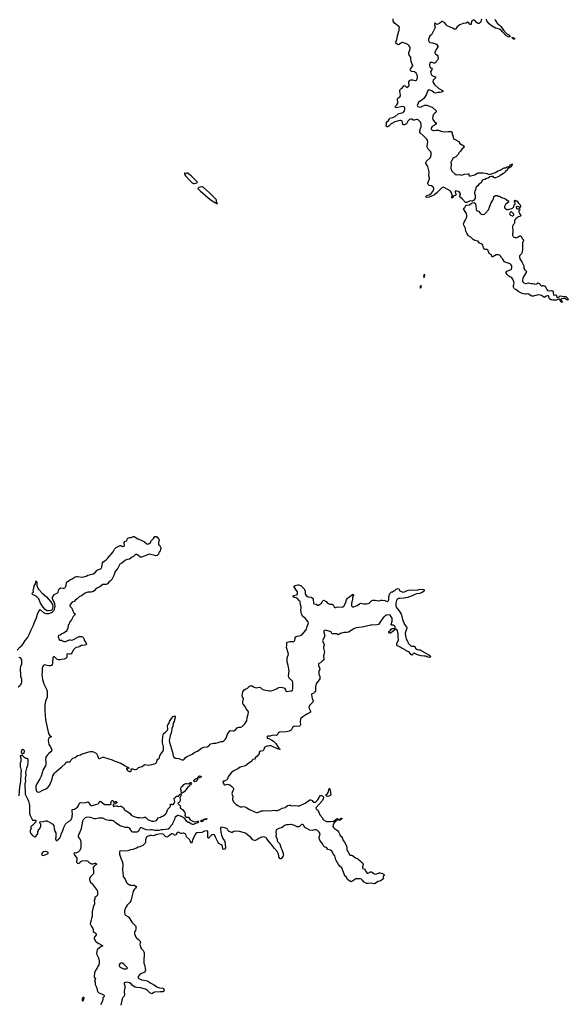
# Model space of a CAD drawing. Header units: inches. Extents: x 2347120 to 2490770, y 707513 to 877705.
# Tile 54 of 132: x 2399109 to 2412994, y 764289 to 789221. Entities that reach past the tile are written whole.
import ezdxf

# ---------------------------------------------------------------- set-up
doc = ezdxf.new("R2010")
doc.units = ezdxf.units.IN
doc.header["$MEASUREMENT"] = 0
for name, color, linetype in [('C3796', 7, 'Continuous'), ('C3797', 7, 'Continuous'), ('C4706', 7, 'Continuous'), ('C4707', 7, 'Continuous'), ('C4708', 7, 'Continuous'), ('C4718', 7, 'Continuous')]:
    doc.layers.add(name, color=color, linetype=linetype)

msp = doc.modelspace()

# ---------------------------------------------------------------- linework, layer by layer
at = {"layer": 'C3796', "color": 5}
for points, elevation in [([(2399093, 769570), (2399113, 769793), (2399135, 769930), (2399138, 769990), (2399139, 770000)], 60), ([(2399248, 770000), (2399253, 769950), (2399243, 769870), (2399244, 769630), (2399245, 769610), (2399254, 769590), (2399309, 769490), (2399330, 769430), (2399358, 769330), (2399360, 769310), (2399353, 769270), (2399358, 769210), (2399357, 769130), (2399370, 769072), (2399430, 768954), (2399510, 768954), (2399514, 768950), (2399513, 768887), (2399490, 768886), (2399464, 768856), (2399450, 768826), (2399430, 768826), (2399413, 768807), (2399398, 768802), (2399394, 768790), (2399394, 768770), (2399402, 768750), (2399376, 768690), (2399376, 768650), (2399390, 768612), (2399430, 768565), (2399490, 768534), (2399510, 768534), (2399526, 768550), (2399530, 768574), (2399566, 768610), (2399568, 768672), (2399582, 768678), (2399587, 768713), (2399602, 768718), (2399606, 768730), (2399630, 768754), (2399646, 768790), (2399646, 768850), (2399626, 768870), (2399622, 768902), (2399607, 768907), (2399607, 768913), (2399710, 768916), (2399773, 768933), (2399807, 768933), (2399814, 768930), (2399818, 768918), (2399851, 768911), (2399874, 768890), (2399950, 768852), (2399970, 768814), (2399985, 768730), (2400000, 768677)], 60), ([(2399619, 770000), (2399544, 769870), (2399521, 769810), (2399519, 769750), (2399524, 769710), (2399531, 769690), (2399550, 769667), (2399590, 769663), (2399618, 769670), (2399674, 769706), (2399770, 769745), (2399810, 769771), (2399830, 769791), (2399870, 769846), (2399890, 769885), (2399914, 769950), (2399928, 770000)], 80)]:
    msp.add_lwpolyline(points, dxfattribs=dict(at, elevation=elevation))
at = {"layer": 'C3796', "color": 5, "elevation": 60}
msp.add_lwpolyline([(2399750, 768159), (2399711, 768149), (2399688, 768132), (2399666, 768110), (2399665, 768070), (2399670, 768065), (2399690, 768061), (2399730, 768064), (2399798, 768090), (2399828, 768110), (2399828, 768130), (2399820, 768140), (2399794, 768154)], close=True, dxfattribs=at)
at = {"layer": 'C3797', "color": 5}
for points, elevation in [([(2399850, 774250), (2399810, 774252), (2399790, 774259), (2399750, 774290), (2399706, 774346), (2399639, 774450), (2399595, 774555), (2399543, 774603), (2399490, 774641), (2399465, 774650), (2399435, 774670), (2399426, 774686), (2399418, 774690), (2399455, 774730), (2399458, 774750), (2399448, 774770), (2399448, 774788), (2399465, 774815), (2399469, 774830), (2399473, 774887), (2399505, 774935), (2399530, 775014), (2399541, 774970), (2399539, 774890), (2399564, 774824), (2399581, 774801), (2399680, 774700), (2399791, 774611), (2399897, 774477), (2399938, 774410), (2399950, 774370), (2399950, 774350), (2399931, 774289), (2399912, 774268), (2399899, 774261)], 80), ([(2399170, 770634), (2399155, 770670), (2399153, 770690), (2399170, 770742), (2399190, 770751), (2399210, 770731), (2399221, 770710), (2399225, 770690), (2399210, 770649), (2399190, 770634)], 60)]:
    msp.add_lwpolyline(points, close=True, dxfattribs=dict(at, elevation=elevation))
for points, elevation in [([(2400000, 774418), (2399997, 774437), (2399950, 774530), (2399935, 774570), (2399936, 774590), (2399945, 774615), (2399990, 774663), (2400000, 774671)], 80), ([(2399042, 773258), (2399110, 773336), (2399170, 773387), (2399199, 773421), (2399250, 773499), (2399309, 773571), (2399361, 773670), (2399401, 773770), (2399459, 773890), (2399493, 773990), (2399526, 774050), (2399561, 774170), (2399610, 774278), (2399630, 774287), (2399724, 774204), (2399770, 774186), (2399810, 774183), (2399850, 774189), (2399910, 774210), (2399941, 774230), (2399970, 774261), (2399990, 774295), (2400000, 774325)], 80), ([(2399070, 772330), (2399116, 772364), (2399136, 772384), (2399151, 772410), (2399164, 772450), (2399161, 772510), (2399138, 772590), (2399138, 772670), (2399127, 772730), (2399126, 772790), (2399137, 772850), (2399161, 772910), (2399167, 772970), (2399162, 773010), (2399155, 773030), (2399130, 773060), (2399090, 773075)], 80), ([(2400000, 773079), (2399990, 773089), (2399970, 773099), (2399946, 773070), (2399939, 772930), (2399927, 772893), (2399910, 772865), (2399890, 772857), (2399850, 772858), (2399730, 772886), (2399708, 772872), (2399685, 772835), (2399678, 772790), (2399678, 772710), (2399670, 772650), (2399689, 772511), (2399723, 772403), (2399782, 772290), (2399794, 772250), (2399802, 772190), (2399805, 772110), (2399800, 772070), (2399759, 771961), (2399748, 771872), (2399748, 771728), (2399764, 771490), (2399837, 771150), (2399865, 771105), (2399897, 771077), (2399913, 771070), (2399870, 771046), (2399850, 771030), (2399836, 771010), (2399831, 770971), (2399850, 770870), (2399891, 770810), (2399921, 770730), (2399918, 770710), (2399901, 770679), (2399835, 770630), (2399810, 770606), (2399786, 770574), (2399773, 770550), (2399765, 770490), (2399773, 770430), (2399774, 770374), (2399762, 770330), (2399704, 770236), (2399656, 770064), (2399619, 770000)], 80), ([(2399139, 770000), (2399147, 770050), (2399145, 770130), (2399154, 770210), (2399130, 770310), (2399126, 770370), (2399130, 770401), (2399145, 770450), (2399149, 770510), (2399133, 770570), (2399150, 770597), (2399170, 770601), (2399210, 770556), (2399263, 770523), (2399290, 770521), (2399310, 770511), (2399319, 770490), (2399319, 770470), (2399311, 770429), (2399304, 770330), (2399300, 770310), (2399281, 770270), (2399260, 770170), (2399262, 770090), (2399247, 770010), (2399248, 770000)], 60), ([(2399928, 770000), (2399948, 770072), (2399970, 770118), (2400000, 770149)], 80)]:
    msp.add_lwpolyline(points, dxfattribs=dict(at, elevation=elevation))
at = {"layer": 'C4706', "color": 5}
for points, elevation in [([(2404365, 770000), (2404361, 769990), (2404348, 769972), (2404290, 769938), (2404270, 769938), (2404254, 769930), (2404254, 769910), (2404262, 769902), (2404273, 769867), (2404273, 769853), (2404284, 769844), (2404310, 769845), (2404370, 769861), (2404390, 769858), (2404430, 769843), (2404490, 769796), (2404509, 769770), (2404519, 769750), (2404520, 769730), (2404516, 769710), (2404485, 769650), (2404481, 769630), (2404499, 769579), (2404504, 769550), (2404494, 769490), (2404497, 769470), (2404530, 769410), (2404588, 769350), (2404630, 769320), (2404690, 769290), (2404730, 769288), (2404770, 769298), (2404810, 769293), (2404850, 769274), (2404909, 769229), (2405050, 769163), (2405110, 769146), (2405133, 769147), (2405230, 769185), (2405272, 769192), (2405350, 769198), (2405450, 769188), (2405550, 769206), (2405590, 769197), (2405630, 769199), (2405690, 769221), (2405750, 769253), (2405826, 769274), (2405890, 769320), (2405930, 769333), (2405954, 769334), (2405992, 769312), (2406070, 769324), (2406150, 769311), (2406190, 769314), (2406338, 769382), (2406430, 769453), (2406450, 769463), (2406470, 769466), (2406497, 769457), (2406510, 769451), (2406530, 769425), (2406550, 769410), (2406570, 769408), (2406590, 769412), (2406614, 769426), (2406654, 769470), (2406681, 769510), (2406705, 769570), (2406730, 769579), (2406750, 769579), (2406770, 769570), (2406790, 769550), (2406795, 769530), (2406791, 769490), (2406777, 769450), (2406616, 769270), (2406607, 769250), (2406650, 769207), (2406675, 769170), (2406705, 769085), (2406771, 769010), (2406781, 768990), (2406781, 768970), (2406870, 768922), (2406970, 768917), (2407050, 768930), (2407079, 768941), (2407102, 768958), (2407130, 768990), (2407150, 768994), (2407170, 768976), (2407190, 768973), (2407220, 768980), (2407230, 768993), (2407250, 769001), (2407259, 768999), (2407265, 768990), (2407216, 768950), (2407188, 768950), (2407170, 768962), (2407144, 768956), (2407118, 768942), (2407091, 768910), (2407078, 768902), (2407061, 768879), (2407041, 768830), (2407038, 768790), (2407048, 768768), (2407078, 768738), (2407151, 768690), (2407176, 768656), (2407211, 768590), (2407221, 768561), (2407250, 768539), (2407270, 768516), (2407297, 768437), (2407336, 768390), (2407382, 768290), (2407391, 768250), (2407387, 768210), (2407407, 768170), (2407433, 768133), (2407456, 768076), (2407470, 768062), (2407510, 768066), (2407530, 768061), (2407610, 767995), (2407665, 767970), (2407690, 767946), (2407730, 767921), (2407754, 767894), (2407790, 767865), (2407799, 767850), (2407801, 767830), (2407785, 767770), (2407784, 767744), (2407792, 767732), (2407832, 767712), (2407854, 767690), (2407871, 767650), (2407902, 767610), (2407930, 767607), (2407990, 767645), (2408010, 767641), (2408070, 767601), (2408110, 767586), (2408150, 767591), (2408210, 767621), (2408230, 767621), (2408290, 767605), (2408324, 767584), (2408334, 767570), (2408332, 767550), (2408312, 767530), (2408305, 767510), (2408314, 767490), (2408312, 767470), (2408250, 767420), (2408180, 767400), (2408090, 767339), (2407990, 767357), (2407930, 767345), (2407890, 767348), (2407830, 767384), (2407781, 767441), (2407759, 767459), (2407730, 767469), (2407650, 767470), (2407616, 767464), (2407564, 767436), (2407530, 767407), (2407510, 767396), (2407494, 767394), (2407429, 767430), (2407404, 767450), (2407370, 767526), (2407350, 767526), (2407310, 767608), (2407283, 767703), (2407265, 767745), (2407210, 767790), (2407174, 767830), (2407114, 767950), (2407086, 768050), (2407052, 768090), (2407010, 768163), (2406979, 768190), (2406911, 768211), (2406900, 768220), (2406870, 768258), (2406830, 768269), (2406810, 768284), (2406775, 768350), (2406707, 768447), (2406688, 768488), (2406687, 768510), (2406709, 768571), (2406712, 768608), (2406691, 768651), (2406649, 768690), (2406610, 768706), (2406570, 768706), (2406510, 768687), (2406450, 768702), (2406356, 768750), (2406328, 768770), (2406290, 768825), (2406270, 768842), (2406250, 768842), (2406229, 768830), (2406190, 768792), (2406170, 768783), (2406150, 768781), (2406130, 768785), (2406061, 768821), (2405990, 768845), (2405970, 768845), (2405910, 768830), (2405850, 768835), (2405810, 768815), (2405751, 768769), (2405670, 768744), (2405604, 768710), (2405596, 768690), (2405591, 768650), (2405597, 768590), (2405595, 768550), (2405622, 768470), (2405622, 768430), (2405635, 768410), (2405670, 768379), (2405691, 768350), (2405717, 768257), (2405741, 768210), (2405780, 768110), (2405782, 768070), (2405776, 768050), (2405730, 767969), (2405710, 767970), (2405690, 767985), (2405672, 768010), (2405655, 768090), (2405613, 768173), (2405546, 768246), (2405514, 768294), (2405470, 768341), (2405390, 768444), (2405357, 768497), (2405336, 768516), (2405288, 768528), (2405230, 768521), (2405161, 768490), (2405109, 768450), (2405070, 768438), (2405050, 768438), (2405010, 768458), (2404960, 768510), (2404870, 768590), (2404822, 768622), (2404670, 768661), (2404570, 768675), (2404530, 768667), (2404490, 768642), (2404470, 768636), (2404394, 768674), (2404370, 768721), (2404350, 768741), (2404330, 768751), (2404210, 768779), (2404192, 768768), (2404190, 768750), (2404200, 768650), (2404215, 768570), (2404248, 768488), (2404290, 768430), (2404308, 768370), (2404309, 768329), (2404318, 768270), (2404314, 768250), (2404290, 768214), (2404270, 768209), (2404250, 768228), (2404243, 768283), (2404230, 768310), (2404210, 768328), (2404150, 768364), (2404130, 768390), (2404096, 768450), (2404084, 768490), (2404064, 768524), (2404050, 768565), (2404038, 768578), (2404030, 768583), (2404010, 768586), (2403983, 768577), (2403959, 768561), (2403890, 768496), (2403880, 768500), (2403872, 768512), (2403870, 768662), (2403868, 768670), (2403850, 768682), (2403790, 768672), (2403721, 768639), (2403610, 768635), (2403590, 768630), (2403570, 768616), (2403549, 768590), (2403519, 768510), (2403481, 768450), (2403470, 768401), (2403450, 768368), (2403430, 768401), (2403424, 768430), (2403410, 768461), (2403332, 768530), (2403310, 768595), (2403277, 768617), (2403261, 768621), (2403250, 768623), (2403210, 768614), (2403190, 768615), (2403130, 768648), (2403110, 768642), (2403090, 768626), (2403066, 768594), (2403050, 768562), (2403030, 768574), (2403001, 768601), (2402970, 768609), (2402950, 768603), (2402870, 768540), (2402850, 768528), (2402830, 768525), (2402810, 768530), (2402736, 768596), (2402690, 768606), (2402583, 768590), (2402510, 768560), (2402490, 768556), (2402445, 768565), (2402410, 768563), (2402338, 768542), (2402318, 768522), (2402292, 768452), (2402290, 768390), (2402282, 768370), (2402270, 768352), (2402226, 768310), (2402150, 768278), (2402110, 768267), (2402061, 768239), (2401971, 768209), (2401910, 768198), (2401850, 768179), (2401750, 768167), (2401662, 768178), (2401645, 768170), (2401634, 768146), (2401631, 768130), (2401635, 768090), (2401667, 767990), (2401697, 767930), (2401708, 767888), (2401716, 767830), (2401715, 767690), (2401724, 767550), (2401726, 767530), (2401735, 767510), (2401775, 767455), (2401810, 767375), (2401850, 767339), (2401890, 767312), (2401912, 767312), (2401922, 767302), (2401950, 767298), (2401970, 767305), (2402010, 767305), (2402045, 767285), (2402062, 767270), (2402036, 767230), (2402003, 767197), (2401982, 767158), (2401975, 767110), (2401944, 767010), (2401931, 766931), (2401923, 766910), (2401896, 766864), (2401830, 766798), (2401788, 766732), (2401762, 766658), (2401762, 766602), (2401769, 766570), (2401777, 766557), (2401790, 766546), (2401850, 766513), (2401870, 766493), (2401947, 766367), (2402047, 766270), (2402051, 766250), (2402046, 766230), (2402046, 766190), (2402038, 766162), (2402014, 766126), (2402011, 766110), (2402014, 766070), (2402051, 765990), (2402064, 765970), (2402114, 765934), (2402155, 765890), (2402162, 765870), (2402163, 765850), (2402152, 765810), (2402157, 765777), (2402184, 765704), (2402232, 765650), (2402250, 765619), (2402258, 765590), (2402263, 765510), (2402255, 765450), (2402255, 765335), (2402271, 765290), (2402291, 765151), (2402287, 765130), (2402270, 765104), (2402177, 765063), (2402150, 765043), (2402109, 764990), (2402105, 764970), (2402110, 764959), (2402124, 764944), (2402190, 764909), (2402310, 764890), (2402350, 764874), (2402425, 764825), (2402510, 764784), (2402578, 764730), (2402650, 764703), (2402730, 764702), (2402747, 764687), (2402762, 764630), (2402749, 764611), (2402730, 764604), (2402670, 764608), (2402522, 764598), (2402502, 764590), (2402470, 764560), (2402450, 764552), (2402404, 764584), (2402340, 764640), (2402290, 764670), (2402170, 764707), (2402072, 764712), (2402030, 764725), (2401990, 764750), (2401958, 764778), (2401931, 764810), (2401890, 764837), (2401833, 764847), (2401790, 764845), (2401764, 764836), (2401754, 764830), (2401750, 764810), (2401773, 764750), (2401775, 764730), (2401773, 764707), (2401759, 764670), (2401751, 764610), (2401762, 764530), (2401750, 764497), (2401718, 764462), (2401700, 764430), (2401671, 764271)], 80), ([(2403611, 770000), (2403611, 769991), (2403593, 769950), (2403570, 769927), (2403550, 769920), (2403527, 769927), (2403519, 769950), (2403526, 769974), (2403536, 769984), (2403562, 769998), (2403571, 770000)], 60), ([(2400000, 768677), (2400002, 768670), (2400022, 768630), (2400024, 768604), (2400032, 768590), (2400022, 768570), (2400022, 768510), (2400014, 768490), (2400014, 768470), (2400030, 768434), (2400050, 768434), (2400087, 768473), (2400102, 768478), (2400107, 768493), (2400122, 768498), (2400136, 768524), (2400147, 768553), (2400157, 768610), (2400190, 768661), (2400230, 768770), (2400270, 768850), (2400343, 768917), (2400401, 768950), (2400414, 768970), (2400434, 769026), (2400438, 769050), (2400443, 769110), (2400434, 769170), (2400434, 769206), (2400438, 769222), (2400493, 769227), (2400570, 769282), (2400599, 769321), (2400621, 769379), (2400630, 769391), (2400650, 769401), (2400710, 769388), (2400781, 769399), (2400810, 769407), (2400830, 769417), (2400850, 769418), (2400861, 769401), (2400868, 769370), (2400886, 769346), (2400910, 769326), (2400946, 769326), (2401094, 769366), (2401110, 769383), (2401130, 769425), (2401150, 769436), (2401219, 769370), (2401265, 769350), (2401290, 769347), (2401408, 769352), (2401422, 769358), (2401426, 769370), (2401418, 769390), (2401429, 769431), (2401448, 769450), (2401454, 769450), (2401477, 769437), (2401492, 769410), (2401502, 769402), (2401516, 769404), (2401530, 769422), (2401536, 769424), (2401550, 769425), (2401571, 769410), (2401570, 769390), (2401545, 769370), (2401536, 769364), (2401487, 769353), (2401477, 769330), (2401477, 769310), (2401490, 769302), (2401510, 769303), (2401550, 769319), (2401570, 769319), (2401598, 769298), (2401610, 769296), (2401650, 769307), (2401670, 769304), (2401702, 769290), (2401731, 769271), (2401732, 769252), (2401750, 769234), (2401762, 769210), (2401850, 769161), (2401901, 769121), (2401930, 769081), (2401982, 769050), (2402081, 769021), (2402150, 769018), (2402210, 769010), (2402270, 769026), (2402290, 769024), (2402310, 769012), (2402364, 768964), (2402410, 768942), (2402450, 768930), (2402512, 768928), (2402570, 768947), (2402613, 769007), (2402674, 769026), (2402695, 769045), (2402730, 769054), (2402804, 769110), (2402841, 769170), (2402844, 769190), (2402858, 769230), (2402918, 769290), (2402924, 769310), (2402926, 769354), (2402930, 769359), (2402950, 769360), (2402970, 769351), (2402990, 769351), (2403023, 769390), (2403032, 769428), (2403017, 769490), (2403018, 769510), (2403049, 769530), (2403070, 769556), (2403130, 769558), (2403170, 769611), (2403185, 769615), (2403190, 769622), (2403195, 769615), (2403190, 769569), (2403170, 769535), (2403162, 769530), (2403172, 769470), (2403164, 769430), (2403151, 769409), (2403122, 769390), (2403112, 769370), (2403156, 769336), (2403173, 769313), (2403176, 769284), (2403172, 769270), (2403180, 769260), (2403230, 769219), (2403285, 769150), (2403293, 769127), (2403291, 769070), (2403303, 769043), (2403310, 769031), (2403370, 769032), (2403385, 769025), (2403404, 768990), (2403424, 768964), (2403494, 768926), (2403530, 768914), (2403606, 768930), (2403627, 768927), (2403641, 768910), (2403630, 768890), (2403590, 768872), (2403555, 768865), (2403510, 768842), (2403490, 768843), (2403442, 768862), (2403398, 768890), (2403370, 768897), (2403335, 768915), (2403305, 768965), (2403279, 768999), (2403203, 769043), (2403130, 769070), (2403110, 769066), (2403044, 769030), (2403033, 769010), (2403024, 768970), (2402979, 768870), (2402974, 768850), (2402959, 768830), (2402922, 768798), (2402900, 768750), (2402870, 768727), (2402731, 768709), (2402690, 768708), (2402630, 768692), (2402532, 768692), (2402470, 768706), (2402430, 768706), (2402390, 768699), (2402310, 768704), (2402213, 768753), (2402190, 768760), (2402170, 768756), (2402150, 768740), (2402129, 768711), (2402110, 768674), (2402090, 768653), (2402070, 768646), (2402030, 768644), (2401970, 768650), (2401950, 768658), (2401916, 768716), (2401898, 768738), (2401870, 768759), (2401850, 768766), (2401790, 768770), (2401705, 768790), (2401655, 768810), (2401555, 768870), (2401502, 768922), (2401477, 768937), (2401450, 768943), (2401370, 768943), (2401290, 768961), (2401234, 768994), (2401210, 769002), (2401110, 769002), (2401030, 768984), (2400990, 768990), (2400910, 769017), (2400810, 769024), (2400768, 769012), (2400745, 768995), (2400717, 768963), (2400701, 768930), (2400693, 768870), (2400671, 768790), (2400664, 768730), (2400625, 768635), (2400596, 768590), (2400587, 768550), (2400591, 768530), (2400617, 768497), (2400640, 768460), (2400655, 768415), (2400657, 768250), (2400633, 768187), (2400616, 768164), (2400594, 768146), (2400550, 768124), (2400530, 768118), (2400490, 768121), (2400476, 768110), (2400510, 768047), (2400552, 767990), (2400552, 767952), (2400543, 767910), (2400545, 767890), (2400570, 767865), (2400590, 767859), (2400631, 767869), (2400654, 767906), (2400690, 767925), (2400789, 767931), (2400810, 767924), (2400830, 767911), (2400873, 767873), (2400930, 767847), (2400950, 767844), (2400970, 767846), (2401010, 767863), (2401030, 767862), (2401051, 767850), (2401053, 767830), (2401004, 767796), (2400985, 767775), (2400970, 767750), (2400966, 767730), (2400976, 767670), (2400979, 767610), (2400973, 767590), (2400890, 767510), (2400872, 767470), (2400885, 767405), (2400898, 767378), (2400956, 767330), (2400971, 767310), (2400993, 767273), (2401070, 767170), (2401082, 767130), (2401074, 767050), (2401054, 767026), (2401032, 767010), (2401014, 766990), (2401012, 766948), (2400994, 766930), (2400994, 766910), (2401005, 766870), (2400999, 766830), (2400968, 766750), (2400963, 766710), (2400944, 766630), (2400940, 766510), (2400928, 766470), (2400922, 766418), (2400904, 766370), (2400896, 766330), (2400923, 766263), (2400958, 766210), (2400965, 766190), (2400965, 766145), (2400972, 766130), (2401021, 766101), (2401045, 766070), (2401045, 766050), (2400998, 765990), (2400991, 765970), (2400991, 765950), (2400998, 765930), (2401026, 765890), (2401048, 765868), (2401110, 765830), (2401192, 765790), (2401214, 765770), (2401170, 765755), (2401080, 765680), (2401071, 765670), (2401058, 765630), (2401056, 765570), (2401105, 765465), (2401122, 765390), (2401123, 765350), (2401108, 765292), (2401090, 765249), (2401070, 765209), (2401041, 765170), (2401005, 765095), (2401004, 765064), (2400991, 765010), (2400996, 764976), (2401026, 764950), (2401022, 764918), (2401005, 764890), (2401016, 764850), (2401022, 764790), (2401039, 764759), (2401050, 764722), (2401075, 764615), (2401101, 764590), (2401226, 764530), (2401246, 764510), (2401246, 764490), (2401216, 764450), (2401211, 764429), (2401208, 764370), (2401200, 764350), (2401150, 764274)], 60)]:
    msp.add_lwpolyline(points, dxfattribs=dict(at, elevation=elevation))
for points, elevation in [([(2403210, 769635), (2403201, 769641), (2403184, 769750), (2403198, 769790), (2403210, 769802), (2403242, 769818), (2403267, 769853), (2403310, 769877), (2403341, 769881), (2403370, 769876), (2403390, 769878), (2403430, 769905), (2403450, 769902), (2403456, 769890), (2403450, 769869), (2403430, 769848), (2403394, 769830), (2403394, 769810), (2403384, 769796), (2403359, 769781), (2403325, 769730), (2403275, 769670), (2403250, 769650)], 60), ([(2406890, 769550), (2406862, 769570), (2406861, 769590), (2406890, 769614), (2406917, 769650), (2406930, 769712), (2406944, 769750), (2406950, 769754), (2406958, 769750), (2406959, 769730), (2406970, 769710), (2406984, 769590), (2406967, 769573), (2406930, 769556)], 80), ([(2403710, 768909), (2403682, 768930), (2403710, 768950), (2403760, 768960), (2403762, 768950), (2403743, 768937), (2403741, 768930), (2403730, 768921)], 60), ([(2403790, 768957), (2403760, 768960), (2403762, 768970), (2403798, 768990), (2403835, 768995), (2403851, 768991), (2403841, 768979), (2403839, 768970), (2403830, 768965)], 60), ([(2401690, 765336), (2401666, 765334), (2401642, 765318), (2401628, 765292), (2401625, 765270), (2401632, 765250), (2401650, 765230), (2401738, 765190), (2401810, 765188), (2401830, 765198), (2401836, 765210), (2401830, 765222), (2401742, 765310), (2401711, 765331)], 80), ([(2400730, 764466), (2400710, 764458), (2400692, 764428), (2400692, 764390), (2400710, 764372), (2400734, 764410), (2400738, 764450)], 60)]:
    msp.add_lwpolyline(points, close=True, dxfattribs=dict(at, elevation=elevation))
at = {"layer": 'C4707', "color": 5}
for points, elevation in [([(2400000, 774671), (2400017, 774683), (2400058, 774702), (2400079, 774721), (2400101, 774790), (2400110, 774807), (2400130, 774828), (2400150, 774833), (2400210, 774825), (2400230, 774828), (2400250, 774839), (2400263, 774850), (2400275, 774870), (2400283, 774897), (2400292, 774968), (2400309, 774990), (2400370, 775031), (2400437, 775063), (2400517, 775110), (2400550, 775120), (2400584, 775124), (2400670, 775104), (2400730, 775111), (2400788, 775132), (2400830, 775155), (2400967, 775193), (2401028, 775232), (2401064, 775277), (2401079, 775290), (2401150, 775315), (2401170, 775327), (2401190, 775359), (2401208, 775470), (2401221, 775490), (2401290, 775538), (2401330, 775576), (2401471, 775749), (2401510, 775816), (2401550, 775854), (2401650, 775908), (2401670, 775907), (2401710, 775878), (2401750, 775891), (2401765, 775910), (2401749, 775969), (2401755, 775985), (2401770, 776006), (2401812, 776028), (2401850, 776091), (2401890, 776106), (2401930, 776111), (2401982, 776138), (2402010, 776134), (2402096, 776076), (2402170, 776049), (2402270, 776000), (2402329, 775949), (2402350, 775944), (2402390, 775958), (2402409, 775971), (2402444, 776030), (2402498, 776082), (2402510, 776106), (2402530, 776131), (2402550, 776138), (2402570, 776132), (2402586, 776110), (2402601, 776101), (2402632, 776070), (2402638, 776030), (2402621, 775990), (2402620, 775940), (2402625, 775925), (2402650, 775914), (2402682, 775850), (2402685, 775830), (2402654, 775750), (2402632, 775728), (2402618, 775690), (2402590, 775655), (2402550, 775646), (2402502, 775662), (2402450, 775667), (2402390, 775684), (2402370, 775683), (2402189, 775611), (2402170, 775612), (2402150, 775621), (2402090, 775671), (2402070, 775678), (2402050, 775677), (2402020, 775660), (2401987, 775630), (2401936, 775604), (2401890, 775564), (2401830, 775549), (2401790, 775532), (2401690, 775459), (2401640, 775430), (2401590, 775330), (2401526, 775250), (2401493, 775147), (2401440, 775050), (2401410, 775010), (2401364, 774976), (2401328, 774932), (2401300, 774920), (2401230, 774922), (2401210, 774916), (2401137, 774863), (2401044, 774816), (2400990, 774759), (2400950, 774732), (2400910, 774724), (2400830, 774722), (2400770, 774702), (2400670, 774630), (2400610, 774605), (2400561, 774559), (2400519, 774530), (2400490, 774490), (2400450, 774480), (2400433, 774470), (2400390, 774410), (2400381, 774370), (2400430, 774317), (2400450, 774251), (2400481, 774201), (2400522, 774170), (2400464, 774110), (2400417, 774023), (2400374, 773970), (2400373, 773947), (2400358, 773942), (2400354, 773910), (2400338, 773902), (2400334, 773890), (2400326, 773810), (2400306, 773754), (2400287, 773733), (2400216, 773684), (2400176, 773670), (2400130, 773639), (2400090, 773628), (2400081, 773610), (2400083, 773590), (2400104, 773524), (2400113, 773513), (2400170, 773512), (2400194, 773490), (2400230, 773478), (2400270, 773476), (2400370, 773519), (2400390, 773521), (2400430, 773511), (2400450, 773515), (2400610, 773601), (2400670, 773601), (2400710, 773585), (2400725, 773570), (2400736, 773550), (2400747, 773490), (2400781, 773450), (2400798, 773410), (2400786, 773394), (2400756, 773384), (2400694, 773374), (2400662, 773378), (2400634, 773350), (2400590, 773333), (2400530, 773324), (2400474, 773266), (2400430, 773187), (2400410, 773166), (2400390, 773156), (2400370, 773156), (2400330, 773165), (2400304, 773156), (2400299, 773130), (2400301, 773090), (2400294, 773066), (2400282, 773050), (2400234, 773026), (2400170, 773024), (2400130, 773010), (2400089, 773009), (2400050, 773029), (2400000, 773079)], 80), ([(2400000, 770149), (2400025, 770175), (2400090, 770231), (2400169, 770291), (2400269, 770390), (2400290, 770418), (2400310, 770431), (2400370, 770431), (2400393, 770447), (2400410, 770478), (2400450, 770518), (2400517, 770543), (2400572, 770588), (2400610, 770601), (2400650, 770606), (2400674, 770626), (2400857, 770683), (2400890, 770688), (2400950, 770689), (2400990, 770672), (2401050, 770636), (2401063, 770623), (2401081, 770590), (2401091, 770550), (2401092, 770530), (2401110, 770512), (2401130, 770512), (2401209, 770551), (2401230, 770551), (2401450, 770480), (2401498, 770458), (2401670, 770395), (2401750, 770343), (2401782, 770330), (2401834, 770294), (2401851, 770290), (2401858, 770278), (2401878, 770270), (2401870, 770264), (2401812, 770268), (2401811, 770250), (2401837, 770210), (2401890, 770187), (2401910, 770185), (2401929, 770191), (2401936, 770210), (2401924, 770236), (2401938, 770250), (2401970, 770250), (2402010, 770234), (2402030, 770232), (2402070, 770243), (2402118, 770282), (2402210, 770312), (2402270, 770359), (2402370, 770348), (2402410, 770353), (2402450, 770359), (2402542, 770390), (2402569, 770411), (2402589, 770470), (2402605, 770495), (2402630, 770511), (2402649, 770530), (2402649, 770551), (2402659, 770581), (2402701, 770650), (2402732, 770688), (2402748, 770730), (2402751, 770810), (2402727, 770910), (2402724, 770956), (2402729, 771071), (2402745, 771135), (2402752, 771148), (2402790, 771171), (2402850, 771227), (2402857, 771250), (2402852, 771350), (2402861, 771370), (2402889, 771410), (2402904, 771450), (2402952, 771530), (2402990, 771574), (2403010, 771586), (2403030, 771591), (2403045, 771570), (2403044, 771550), (2403024, 771490), (2403018, 771450), (2402994, 771406), (2402981, 771330), (2402962, 771270), (2402951, 771189), (2402915, 771090), (2402896, 770970), (2402900, 770930), (2402979, 770670), (2402990, 770582), (2403007, 770550), (2403050, 770523), (2403070, 770518), (2403136, 770516), (2403210, 770476), (2403250, 770481), (2403270, 770493), (2403300, 770530), (2403328, 770552), (2403470, 770622), (2403540, 770670), (2403610, 770703), (2403710, 770774), (2403770, 770798), (2403850, 770809), (2403878, 770822), (2403901, 770839), (2403930, 770877), (2403950, 770888), (2404010, 770904), (2404070, 770904), (2404130, 770915), (2404210, 770943), (2404252, 770948), (2404270, 770956), (2404309, 770991), (2404333, 771027), (2404346, 771054), (2404372, 771128), (2404427, 771213), (2404450, 771219), (2404510, 771210), (2404530, 771213), (2404576, 771244), (2404613, 771287), (2404630, 771300), (2404653, 771307), (2404710, 771311), (2404730, 771319), (2404809, 771390), (2404826, 771414), (2404854, 771470), (2404862, 771550), (2404893, 771633), (2404901, 771690), (2404893, 771713), (2404845, 771770), (2404816, 771830), (2404765, 771890), (2404756, 771910), (2404753, 771950), (2404757, 771970), (2404775, 772010), (2404775, 772030), (2404749, 772070), (2404743, 772110), (2404746, 772154), (2404759, 772201), (2404792, 772248), (2404830, 772276), (2404862, 772290), (2404920, 772340), (2404950, 772356), (2404970, 772357), (2404990, 772351), (2405026, 772326), (2405090, 772304), (2405177, 772317), (2405210, 772302), (2405250, 772265), (2405285, 772250), (2405430, 772226), (2405470, 772228), (2405536, 772244), (2405610, 772278), (2405630, 772295), (2405668, 772310), (2405730, 772316), (2405790, 772301), (2405810, 772291), (2405838, 772250), (2405846, 772226), (2405870, 772212), (2405966, 772230), (2405990, 772231), (2406010, 772244), (2406021, 772290), (2406023, 772370), (2406020, 772430), (2406012, 772470), (2405933, 772550), (2405920, 772570), (2405910, 772610), (2405931, 772730), (2405905, 772870), (2405887, 772930), (2405880, 772970), (2405877, 773063), (2405885, 773090), (2405907, 773130), (2405910, 773150), (2405903, 773190), (2405864, 773324), (2405873, 773390), (2405870, 773450), (2405881, 773459), (2405948, 773472), (2406030, 773473), (2406050, 773479), (2406065, 773490), (2406074, 773506), (2406078, 773550), (2406084, 773570), (2406098, 773590), (2406130, 773609), (2406213, 773630), (2406250, 773648), (2406350, 773766), (2406364, 773790), (2406382, 773858), (2406416, 773950), (2406413, 773970), (2406405, 773985), (2406330, 774063), (2406277, 774110), (2406243, 774170), (2406223, 774270), (2406237, 774330), (2406237, 774350), (2406209, 774450), (2406214, 774470), (2406209, 774490), (2406187, 774507), (2406130, 774570), (2406110, 774578), (2406052, 774592), (2406029, 774610), (2406030, 774630), (2406057, 774643), (2406119, 774661), (2406131, 774669), (2406142, 774690), (2406140, 774730), (2406096, 774790), (2406049, 774870), (2406079, 774890), (2406150, 774912), (2406173, 774910), (2406230, 774886), (2406306, 774810), (2406320, 774790), (2406333, 774750), (2406335, 774690), (2406344, 774664), (2406360, 774640), (2406390, 774619), (2406410, 774611), (2406490, 774595), (2406522, 774570), (2406534, 774550), (2406542, 774450), (2406550, 774431), (2406610, 774424), (2406650, 774399), (2406670, 774393), (2406751, 774449), (2406778, 774502), (2406790, 774515), (2406810, 774519), (2406868, 774488), (2406902, 774450), (2406922, 774442), (2406934, 774430), (2406950, 774425), (2407010, 774425), (2407020, 774420), (2407041, 774401), (2407070, 774351), (2407090, 774341), (2407110, 774338), (2407152, 774352), (2407270, 774347), (2407290, 774355), (2407310, 774371), (2407354, 774450), (2407381, 774530), (2407403, 774570), (2407430, 774592), (2407467, 774613), (2407510, 774653), (2407550, 774671), (2407556, 774650), (2407536, 774590), (2407533, 774530), (2407503, 774450), (2407510, 774382), (2407530, 774356), (2407550, 774351), (2407570, 774353), (2407650, 774387), (2407710, 774432), (2407730, 774441), (2407750, 774443), (2407810, 774430), (2407890, 774430), (2407930, 774439), (2407952, 774450), (2408025, 774515), (2408050, 774525), (2408103, 774523), (2408190, 774508), (2408210, 774508), (2408250, 774520), (2408290, 774522), (2408350, 774514), (2408410, 774493), (2408430, 774495), (2408443, 774510), (2408449, 774530), (2408453, 774610), (2408479, 774690), (2408490, 774706), (2408510, 774723), (2408530, 774732), (2408547, 774733), (2408567, 774753), (2408606, 774770), (2408638, 774802), (2408666, 774810), (2408690, 774814), (2408702, 774810), (2408710, 774802), (2408719, 774770), (2408730, 774759), (2408750, 774747), (2408810, 774727), (2408850, 774731), (2408919, 774770), (2408950, 774779), (2409030, 774783), (2409170, 774779), (2409210, 774792), (2409270, 774798), (2409330, 774794), (2409350, 774782), (2409358, 774770), (2409350, 774749), (2409282, 774710), (2409256, 774704), (2409230, 774690), (2409150, 774681), (2409110, 774670), (2409041, 774630), (2408990, 774615), (2408930, 774587), (2408830, 774575), (2408730, 774569), (2408698, 774562), (2408671, 774550), (2408654, 774530), (2408646, 774510), (2408628, 774450), (2408625, 774410), (2408633, 774370), (2408665, 774310), (2408714, 774253), (2408763, 774170), (2408771, 774150), (2408803, 774003), (2408830, 773957), (2408847, 773910), (2408895, 773850), (2408905, 773830), (2408910, 773810), (2408869, 773690), (2408872, 773610), (2408887, 773547), (2408930, 773471), (2408943, 773430), (2408965, 773405), (2409010, 773370), (2409030, 773361), (2409090, 773362), (2409097, 773357), (2409108, 773348), (2409126, 773306), (2409170, 773274), (2409210, 773262), (2409250, 773261), (2409270, 773251), (2409277, 773237), (2409390, 773182), (2409444, 773144), (2409490, 773120), (2409500, 773110), (2409510, 773090), (2409502, 773078), (2409470, 773070), (2409440, 773080), (2409390, 773107), (2409350, 773104), (2409268, 773112), (2409179, 773139), (2409090, 773181), (2409070, 773174), (2409050, 773142), (2409030, 773133), (2409009, 773150), (2408993, 773170), (2408978, 773198), (2408958, 773218), (2408890, 773241), (2408853, 773273), (2408830, 773285), (2408790, 773295), (2408741, 773330), (2408669, 773370), (2408656, 773390), (2408653, 773410), (2408656, 773430), (2408693, 773507), (2408697, 773530), (2408690, 773590), (2408688, 773670), (2408672, 773750), (2408661, 773770), (2408650, 773783), (2408626, 773794), (2408610, 773784), (2408553, 773727), (2408526, 773714), (2408490, 773683), (2408465, 773685), (2408449, 773709), (2408455, 773730), (2408490, 773762), (2408510, 773791), (2408539, 773801), (2408594, 773806), (2408607, 773813), (2408614, 773826), (2408612, 773852), (2408590, 773880), (2408570, 773888), (2408526, 773886), (2408514, 773894), (2408513, 773910), (2408536, 773990), (2408536, 774070), (2408498, 774130), (2408490, 774140), (2408470, 774149), (2408390, 774141), (2408350, 774121), (2408330, 774104), (2408316, 774090), (2408223, 773957), (2408210, 773929), (2408190, 773910), (2408150, 773900), (2408050, 773890), (2408010, 773895), (2407992, 773892), (2407780, 773840), (2407622, 773818), (2407570, 773799), (2407430, 773710), (2407390, 773702), (2407310, 773702), (2407230, 773679), (2407190, 773650), (2407170, 773647), (2407130, 773668), (2407110, 773671), (2407030, 773668), (2407010, 773681), (2406990, 773710), (2406966, 773726), (2406870, 773758), (2406850, 773761), (2406823, 773757), (2406810, 773749), (2406805, 773715), (2406822, 773650), (2406825, 773595), (2406788, 773532), (2406778, 773510), (2406775, 773490), (2406779, 773470), (2406812, 773410), (2406814, 773390), (2406801, 773330), (2406801, 773310), (2406822, 773210), (2406817, 773170), (2406800, 773110), (2406804, 773030), (2406795, 773005), (2406766, 772974), (2406720, 772940), (2406680, 772920), (2406670, 772910), (2406670, 772870), (2406694, 772810), (2406702, 772770), (2406682, 772730), (2406676, 772670), (2406679, 772650), (2406706, 772590), (2406704, 772530), (2406615, 772405), (2406595, 772325), (2406592, 772230), (2406580, 772200), (2406570, 772182), (2406552, 772168), (2406507, 772153), (2406492, 772130), (2406512, 772030), (2406533, 771970), (2406529, 771950), (2406516, 771930), (2406447, 771853), (2406430, 771814), (2406436, 771776), (2406470, 771710), (2406471, 771689), (2406397, 771643), (2406350, 771623), (2406273, 771570), (2406228, 771530), (2406216, 771510), (2406205, 771450), (2406216, 771370), (2406210, 771350), (2406190, 771336), (2406150, 771325), (2406090, 771334), (2406050, 771326), (2406010, 771295), (2405976, 771230), (2405950, 771210), (2405930, 771203), (2405850, 771191), (2405683, 771177), (2405657, 771163), (2405646, 771150), (2405630, 771110), (2405610, 771099), (2405530, 771107), (2405490, 771099), (2405450, 771079), (2405390, 771079), (2405370, 771069), (2405364, 771050), (2405379, 771030), (2405430, 771011), (2405490, 770976), (2405530, 770949), (2405592, 770892), (2405680, 770760), (2405698, 770750), (2405697, 770743), (2405690, 770738), (2405630, 770757), (2405527, 770810), (2405471, 770831), (2405430, 770832), (2405373, 770827), (2405321, 770810), (2405306, 770794), (2405290, 770745), (2405272, 770708), (2405210, 770695), (2405170, 770676), (2405166, 770670), (2405166, 770630), (2405159, 770621), (2405117, 770570), (2405077, 770543), (2405050, 770498), (2405010, 770484), (2404994, 770470), (2404988, 770450), (2404871, 770369), (2404828, 770332), (2404790, 770318), (2404690, 770293), (2404630, 770250), (2404510, 770190), (2404463, 770150), (2404403, 770077), (2404383, 770050), (2404365, 770000)], 80), ([(2400000, 774325), (2400002, 774330), (2400007, 774370), (2400000, 774418)], 80), ([(2403571, 770000), (2403595, 770005), (2403618, 770018), (2403611, 770009), (2403611, 770000)], 60)]:
    msp.add_lwpolyline(points, dxfattribs=dict(at, elevation=elevation))
at = {"layer": 'C4707', "color": 5, "elevation": 60}
msp.add_lwpolyline([(2403630, 770019), (2403620, 770020), (2403615, 770030), (2403624, 770050), (2403642, 770070), (2403670, 770074), (2403705, 770070), (2403703, 770050), (2403670, 770026)], close=True, dxfattribs=at)
at = {"layer": 'C4708', "color": 5, "elevation": 80}
for points in [[(2410000, 784886), (2409932, 784932), (2409870, 784964), (2409830, 784976), (2409810, 784975), (2409790, 784967), (2409672, 784848), (2409606, 784790), (2409530, 784750), (2409474, 784730), (2409410, 784722), (2409394, 784730), (2409394, 784734), (2409395, 784750), (2409406, 784770), (2409470, 784782), (2409521, 784819), (2409566, 784870), (2409589, 784930), (2409590, 784950), (2409581, 784970), (2409567, 784987), (2409532, 785012), (2409470, 785024), (2409450, 785048), (2409440, 785070), (2409439, 785090), (2409483, 785190), (2409485, 785210), (2409466, 785270), (2409475, 785370), (2409442, 785502), (2409390, 785589), (2409386, 785610), (2409396, 785630), (2409413, 785650), (2409488, 785712), (2409505, 785735), (2409523, 785790), (2409525, 785850), (2409517, 785877), (2409450, 785943), (2409422, 785990), (2409420, 786030), (2409441, 786130), (2409434, 786174), (2409417, 786197), (2409330, 786283), (2409251, 786350), (2409239, 786370), (2409239, 786410), (2409257, 786463), (2409267, 786510), (2409270, 786570), (2409262, 786610), (2409250, 786629), (2409190, 786687), (2409170, 786696), (2409150, 786695), (2409090, 786674), (2409070, 786677), (2409030, 786701), (2409010, 786705), (2408979, 786690), (2408936, 786650), (2408896, 786583), (2408850, 786561), (2408830, 786556), (2408810, 786569), (2408798, 786630), (2408779, 786659), (2408751, 786671), (2408731, 786671), (2408605, 786635), (2408525, 786595), (2408502, 786578), (2408450, 786522), (2408430, 786507), (2408406, 786506), (2408393, 786513), (2408386, 786526), (2408395, 786570), (2408389, 786610), (2408395, 786630), (2408446, 786670), (2408458, 786690), (2408465, 786715), (2408474, 786726), (2408550, 786743), (2408590, 786757), (2408613, 786770), (2408687, 786833), (2408814, 786870), (2408833, 786887), (2408848, 786910), (2408859, 786950), (2408857, 786990), (2408847, 787007), (2408830, 787017), (2408790, 787020), (2408650, 786990), (2408618, 786998), (2408609, 787010), (2408621, 787030), (2408656, 787064), (2408680, 787110), (2408680, 787130), (2408670, 787190), (2408672, 787210), (2408683, 787230), (2408733, 787270), (2408744, 787290), (2408746, 787310), (2408731, 787410), (2408732, 787430), (2408738, 787450), (2408754, 787467), (2408790, 787490), (2408832, 787548), (2408850, 787555), (2408867, 787547), (2408910, 787506), (2408950, 787535), (2408965, 787550), (2408969, 787570), (2408958, 787610), (2408962, 787650), (2408972, 787670), (2408990, 787688), (2409010, 787694), (2409050, 787696), (2409110, 787678), (2409130, 787679), (2409151, 787690), (2409170, 787724), (2409175, 787750), (2409175, 787790), (2409170, 787817), (2409144, 787870), (2409101, 787901), (2409035, 787910), (2409017, 787917), (2408996, 787930), (2408989, 787950), (2408997, 787970), (2409050, 788041), (2409055, 788050), (2409055, 788070), (2409034, 788110), (2409021, 788170), (2409006, 788210), (2409009, 788270), (2408965, 788325), (2408956, 788350), (2408955, 788370), (2408961, 788390), (2408987, 788450), (2408993, 788510), (2408986, 788530), (2408963, 788563), (2408930, 788596), (2408870, 788615), (2408810, 788645), (2408790, 788645), (2408770, 788637), (2408723, 788597), (2408710, 788589), (2408690, 788586), (2408633, 788630), (2408630, 788650), (2408648, 788690), (2408666, 788750), (2408672, 788810), (2408685, 788875), (2408709, 788931), (2408713, 788950), (2408710, 788970), (2408719, 789030), (2408709, 789050), (2408595, 789135), (2408576, 789156), (2408564, 789184), (2408559, 789210), (2408561, 789239)], [(2410000, 789034), (2409930, 789067), (2409905, 789090), (2409870, 789138), (2409810, 789177), (2409790, 789178), (2409730, 789126), (2409690, 789105), (2409670, 789103), (2409630, 789129), (2409610, 789122), (2409609, 789090), (2409624, 789030), (2409618, 789010), (2409543, 788857), (2409530, 788840), (2409490, 788810), (2409480, 788790), (2409457, 788730), (2409455, 788690), (2409470, 788658), (2409490, 788643), (2409553, 788633), (2409631, 788611), (2409657, 788597), (2409695, 788550), (2409696, 788530), (2409650, 788470), (2409617, 788390), (2409619, 788370), (2409630, 788353), (2409688, 788310), (2409695, 788290), (2409700, 788230), (2409684, 788196), (2409650, 788159), (2409630, 788125), (2409610, 788116), (2409590, 788120), (2409550, 788140), (2409510, 788138), (2409490, 788127), (2409480, 788090), (2409480, 788070), (2409490, 788031), (2409510, 788004), (2409531, 787990), (2409545, 787970), (2409539, 787950), (2409509, 787910), (2409512, 787870), (2409526, 787830), (2409550, 787806), (2409610, 787786), (2409631, 787770), (2409631, 787749), (2409616, 787730), (2409571, 787689), (2409566, 787650), (2409574, 787630), (2409610, 787581), (2409718, 787478), (2409810, 787430), (2409831, 787409), (2409822, 787390), (2409750, 787377), (2409690, 787374), (2409630, 787359), (2409590, 787376), (2409538, 787418), (2409515, 787430), (2409470, 787442), (2409450, 787439), (2409430, 787415), (2409399, 787321), (2409343, 787237), (2409290, 787182), (2409201, 787130), (2409190, 787110), (2409169, 787049), (2409176, 787030), (2409184, 787024), (2409230, 787009), (2409270, 787016), (2409320, 787040), (2409367, 787053), (2409410, 787054), (2409430, 787049), (2409548, 787008), (2409637, 786930), (2409650, 786910), (2409651, 786890), (2409645, 786870), (2409610, 786848), (2409590, 786830), (2409578, 786810), (2409563, 786770), (2409556, 786730), (2409569, 786690), (2409585, 786665), (2409610, 786638), (2409647, 786610), (2409647, 786590), (2409633, 786567), (2409610, 786547), (2409550, 786513), (2409530, 786494), (2409524, 786470), (2409526, 786450), (2409543, 786430), (2409570, 786413), (2409590, 786412), (2409650, 786426), (2409705, 786425), (2409770, 786395), (2409870, 786380), (2409950, 786390), (2410000, 786391)]]:
    msp.add_lwpolyline(points, dxfattribs=at)
at = {"layer": 'C4708', "color": 5, "elevation": 120}
for points in [[(2403350, 785339), (2403330, 785328), (2403290, 785334), (2403274, 785330), (2403284, 785324), (2403283, 785310), (2403308, 785270), (2403412, 785150), (2403476, 785090), (2403510, 785071), (2403530, 785069), (2403596, 785090), (2403605, 785110), (2403450, 785263), (2403378, 785318), (2403370, 785329)], [(2403710, 784990), (2403642, 784970), (2403622, 784958), (2403617, 784950), (2403676, 784890), (2403933, 784670), (2404050, 784588), (2404078, 784578), (2404090, 784567), (2404110, 784566), (2404114, 784570), (2404089, 784609), (2404093, 784650), (2404079, 784670), (2403984, 784770), (2403901, 784841), (2403763, 784970), (2403730, 784988)], [(2409350, 782765), (2409329, 782710), (2409350, 782697), (2409357, 782710), (2409361, 782750), (2409359, 782759)], [(2409270, 782490), (2409250, 782476), (2409247, 782470), (2409244, 782444), (2409250, 782425), (2409258, 782442), (2409270, 782450), (2409278, 782470)]]:
    msp.add_lwpolyline(points, close=True, dxfattribs=at)
at = {"layer": 'C4718', "color": 5, "elevation": 80}
for points in [[(2410794, 789230), (2410786, 789210), (2410781, 789170), (2410771, 789149), (2410750, 789129), (2410730, 789124), (2410706, 789126), (2410661, 789161), (2410645, 789185), (2410622, 789202), (2410610, 789209), (2410590, 789209), (2410570, 789204), (2410556, 789190), (2410535, 789130), (2410536, 789110), (2410530, 789098), (2410510, 789102), (2410469, 789150), (2410450, 789159), (2410408, 789132), (2410330, 789124), (2410250, 789092), (2410184, 789036), (2410147, 788990), (2410130, 788978), (2410110, 788975), (2410070, 789007), (2410030, 789020), (2410000, 789034)], [(2411131, 789230), (2411140, 789210), (2411181, 789141), (2411201, 789121), (2411247, 789090), (2411285, 789045), (2411323, 789010), (2411357, 788957), (2411420, 788880), (2411442, 788862), (2411495, 788830), (2411522, 788790), (2411515, 788785), (2411490, 788781), (2411470, 788786), (2411410, 788824), (2411327, 788910), (2411295, 788955), (2411273, 788973), (2411250, 788982), (2411190, 788994), (2411149, 789010), (2411048, 789068), (2410990, 789120), (2410932, 789190), (2410921, 789210), (2410920, 789230)], [(2410000, 786391), (2410030, 786391), (2410051, 786371), (2410054, 786310), (2410068, 786288), (2410080, 786230), (2410090, 786210), (2410110, 786193), (2410150, 786178), (2410220, 786140), (2410231, 786131), (2410236, 786110), (2410251, 786090), (2410351, 786030), (2410355, 785990), (2410350, 785982), (2410300, 785940), (2410264, 785890), (2410225, 785850), (2410205, 785810), (2410171, 785770), (2410148, 785750), (2410095, 785725), (2410075, 785710), (2410061, 785690), (2410043, 785650), (2410027, 785630), (2410021, 785610), (2410027, 785570), (2410024, 785450), (2410048, 785388), (2410119, 785319), (2410150, 785297), (2410170, 785293), (2410230, 785298), (2410290, 785287), (2410368, 785310), (2410459, 785319), (2410475, 785315), (2410478, 785310), (2410476, 785290), (2410485, 785270), (2410516, 785264), (2410594, 785286), (2410630, 785291), (2410690, 785331), (2410710, 785339), (2410770, 785346), (2410830, 785339), (2410890, 785338), (2410928, 785328), (2410990, 785303), (2411014, 785306), (2411070, 785330), (2411150, 785352), (2411210, 785390), (2411270, 785410), (2411298, 785430), (2411373, 785467), (2411407, 785473), (2411450, 785496), (2411496, 785504), (2411508, 785512), (2411530, 785542), (2411553, 785553), (2411567, 785553), (2411570, 785571), (2411570, 785550), (2411552, 785510), (2411530, 785478), (2411510, 785478), (2411490, 785462), (2411470, 785458), (2411435, 785405), (2411411, 785390), (2411392, 785370), (2411382, 785350), (2411357, 785323), (2411290, 785288), (2411270, 785286), (2411234, 785250), (2411150, 785218), (2411130, 785218), (2411110, 785228), (2411089, 785249), (2411048, 785252), (2411010, 785240), (2410970, 785212), (2410923, 785197), (2410883, 785177), (2410837, 785163), (2410818, 785150), (2410786, 785094), (2410736, 785064), (2410704, 785016), (2410670, 784990), (2410656, 784970), (2410649, 784910), (2410627, 784870), (2410621, 784850), (2410620, 784830), (2410637, 784770), (2410641, 784710), (2410638, 784690), (2410597, 784643), (2410570, 784627), (2410550, 784624), (2410510, 784631), (2410430, 784594), (2410410, 784590), (2410390, 784596), (2410319, 784679), (2410250, 784738), (2410244, 784750), (2410246, 784770), (2410267, 784793), (2410267, 784810), (2410250, 784838), (2410230, 784862), (2410213, 784873), (2410170, 784883), (2410150, 784884), (2410132, 784868), (2410130, 784850), (2410153, 784790), (2410150, 784785), (2410132, 784770), (2410102, 784758), (2410080, 784740), (2410059, 784721), (2410050, 784703), (2410045, 784705), (2410044, 784724), (2410056, 784764), (2410054, 784790), (2410037, 784837), (2410015, 784875), (2410000, 784886)]]:
    msp.add_lwpolyline(points, dxfattribs=at)
for points in [[(2411630, 788729), (2411608, 788730), (2411582, 788750), (2411582, 788762), (2411566, 788770), (2411594, 788770), (2411631, 788750)], [(2411470, 784415), (2411499, 784421), (2411561, 784439), (2411582, 784450), (2411615, 784485), (2411628, 784530), (2411646, 784550), (2411646, 784590), (2411626, 784610), (2411650, 784654), (2411670, 784634), (2411690, 784632), (2411704, 784624), (2411730, 784574), (2411774, 784530), (2411782, 784510), (2411782, 784490), (2411770, 784466), (2411750, 784466), (2411739, 784479), (2411710, 784488), (2411693, 784487), (2411674, 784470), (2411685, 784445), (2411710, 784431), (2411730, 784432), (2411750, 784442), (2411758, 784438), (2411765, 784410), (2411743, 784377), (2411739, 784350), (2411756, 784310), (2411778, 784290), (2411791, 784270), (2411782, 784250), (2411730, 784229), (2411711, 784210), (2411670, 784182), (2411638, 784150), (2411631, 784130), (2411630, 784066), (2411622, 784050), (2411595, 784025), (2411580, 783990), (2411578, 783950), (2411592, 783890), (2411593, 783850), (2411591, 783830), (2411581, 783810), (2411579, 783790), (2411582, 783762), (2411595, 783735), (2411617, 783717), (2411648, 783708), (2411690, 783705), (2411721, 783719), (2411750, 783743), (2411770, 783751), (2411790, 783751), (2411838, 783670), (2411861, 783650), (2411863, 783630), (2411835, 783570), (2411831, 783550), (2411836, 783510), (2411831, 783450), (2411836, 783390), (2411821, 783310), (2411810, 783290), (2411761, 783239), (2411756, 783210), (2411765, 783165), (2411818, 783090), (2411871, 782990), (2411871, 782930), (2411890, 782885), (2411901, 782870), (2411933, 782850), (2411930, 782823), (2411872, 782730), (2411845, 782670), (2411835, 782630), (2411839, 782590), (2411870, 782559), (2411910, 782544), (2411930, 782543), (2411990, 782557), (2412050, 782545), (2412090, 782545), (2412130, 782530), (2412150, 782528), (2412185, 782535), (2412230, 782557), (2412250, 782550), (2412270, 782530), (2412290, 782499), (2412310, 782481), (2412330, 782479), (2412350, 782491), (2412370, 782491), (2412401, 782470), (2412423, 782443), (2412451, 782390), (2412470, 782367), (2412510, 782357), (2412570, 782365), (2412590, 782355), (2412608, 782330), (2412614, 782310), (2412622, 782250), (2412630, 782242), (2412669, 782251), (2412691, 782251), (2412706, 782206), (2412730, 782186), (2412760, 782200), (2412790, 782231), (2412890, 782211), (2412931, 782210), (2412971, 782170), (2412994, 782130), (2412970, 782115), (2412950, 782129), (2412945, 782145), (2412934, 782154), (2412910, 782161), (2412870, 782162), (2412827, 782153), (2412794, 782130), (2412798, 782118), (2412810, 782114), (2412842, 782090), (2412850, 782069), (2412830, 782066), (2412810, 782075), (2412789, 782110), (2412788, 782128), (2412762, 782142), (2412750, 782144), (2412730, 782139), (2412690, 782121), (2412635, 782115), (2412610, 782115), (2412585, 782125), (2412550, 782130), (2412519, 782150), (2412505, 782205), (2412489, 782229), (2412470, 782229), (2412430, 782216), (2412390, 782189), (2412350, 782210), (2412342, 782222), (2412319, 782239), (2412250, 782254), (2412194, 782246), (2412110, 782224), (2412070, 782224), (2411990, 782272), (2411970, 782276), (2411930, 782268), (2411890, 782270), (2411863, 782283), (2411829, 782290), (2411746, 782326), (2411670, 782387), (2411630, 782398), (2411609, 782449), (2411608, 782490), (2411620, 782550), (2411595, 782635), (2411561, 782681), (2411539, 782699), (2411515, 782710), (2411489, 782730), (2411450, 782769), (2411424, 782810), (2411418, 782830), (2411442, 782850), (2411547, 782893), (2411556, 782904), (2411566, 782934), (2411566, 782970), (2411561, 782990), (2411542, 783022), (2411519, 783039), (2411450, 783063), (2411410, 783071), (2411379, 783090), (2411336, 783156), (2411303, 783190), (2411272, 783252), (2411261, 783261), (2411227, 783267), (2411170, 783263), (2411069, 783209), (2411057, 783230), (2411049, 783270), (2410990, 783301), (2410975, 783355), (2410961, 783381), (2410930, 783400), (2410890, 783403), (2410870, 783410), (2410850, 783441), (2410830, 783510), (2410810, 783534), (2410750, 783566), (2410710, 783610), (2410697, 783617), (2410629, 783630), (2410590, 783653), (2410531, 783711), (2410467, 783747), (2410449, 783770), (2410430, 783818), (2410399, 783870), (2410389, 783930), (2410350, 784018), (2410343, 784050), (2410359, 784090), (2410386, 784134), (2410415, 784205), (2410423, 784237), (2410424, 784270), (2410414, 784314), (2410402, 784342), (2410344, 784430), (2410354, 784450), (2410372, 784468), (2410404, 784516), (2410430, 784527), (2410490, 784531), (2410544, 784576), (2410573, 784587), (2410610, 784590), (2410630, 784575), (2410642, 784550), (2410652, 784510), (2410663, 784423), (2410673, 784393), (2410719, 784370), (2410770, 784310), (2410790, 784300), (2410850, 784292), (2410870, 784295), (2410900, 784320), (2410972, 784408), (2410999, 784470), (2411030, 784570), (2411085, 784655), (2411098, 784682), (2411112, 784730), (2411130, 784755), (2411150, 784767), (2411191, 784771), (2411210, 784754), (2411247, 784753), (2411270, 784745), (2411276, 784736), (2411300, 784720), (2411391, 784690), (2411410, 784675), (2411450, 784655), (2411476, 784630), (2411492, 784610), (2411403, 784537), (2411393, 784527), (2411379, 784490), (2411379, 784470), (2411386, 784450), (2411410, 784430), (2411438, 784418)], [(2411550, 784357), (2411530, 784349), (2411511, 784330), (2411507, 784310), (2411511, 784291), (2411531, 784270), (2411570, 784251), (2411590, 784251), (2411610, 784262), (2411617, 784283), (2411615, 784295), (2411562, 784350)]]:
    msp.add_lwpolyline(points, close=True, dxfattribs=at)

doc.saveas('drawing.dxf')
